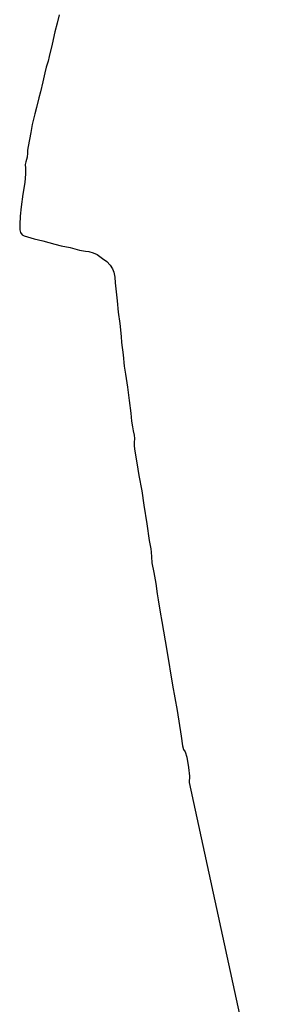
# Model space of a CAD drawing. Header units: metres. Extents: x 102000 to 105000, y 414600 to 420766.
# Tile 134 of 256: x 102313 to 102450, y 419170 to 419722. Entities that reach past the tile are written whole.
import ezdxf

# ---------------------------------------------------------------- set-up
doc = ezdxf.new("R2010")
doc.units = ezdxf.units.M
doc.layers.get('0').update_dxf_attribs({"color": 8})

msp = doc.modelspace()

# ---------------------------------------------------------------- linework, layer by layer
for p, q in [((102334.65, 419724.67), (102333.52, 419720.05)), ((102333.52, 419720.05), (102332.29, 419715.18)), ((102332.29, 419715.18), (102330.8, 419708.36)), ((102330.8, 419708.36), (102329.07, 419701.29)), ((102329.07, 419701.29), (102328.58, 419698.77)), ((102327.52, 419695.3), (102326.72, 419692.24)), ((102328.58, 419698.77), (102327.52, 419695.3)), ((102326.72, 419692.24), (102325.6, 419687.15)), ((102325.6, 419687.15), (102324.25, 419681.51)), ((102324.25, 419681.51), (102323.3, 419678.12)), ((102323.3, 419678.12), (102322.1, 419672.77)), ((102321.14, 419669.22), (102319.6, 419663.26)), ((102322.1, 419672.77), (102321.14, 419669.22)), ((102319.6, 419663.26), (102318.75, 419658.65)), ((102318.75, 419658.65), (102318.16, 419654.86)), ((102318.16, 419654.86), (102317.32, 419650.88)), ((102316.94, 419647.05), (102316.73, 419644.93)), ((102317.02, 419648.84), (102316.94, 419647.05)), ((102317.32, 419650.88), (102317.02, 419648.84)), ((102316.09, 419642.37), (102315.74, 419640.83)), ((102315.74, 419640.83), (102315.76, 419638.72)), ((102316.73, 419644.93), (102316.09, 419642.37)), ((102315.75, 419635.56), (102315.38, 419630.73)), ((102315.76, 419638.72), (102315.75, 419635.56)), ((102315.38, 419630.73), (102314.43, 419624.11)), ((102314.43, 419624.11), (102313.38, 419617.04)), ((102313.38, 419617.04), (102312.79, 419611.81)), ((102312.79, 419611.81), (102312.59, 419607.11)), ((102312.59, 419607.11), (102312.73, 419604.17)), ((102312.73, 419604.17), (102312.9, 419603.42)), ((102312.9, 419603.42), (102313.09, 419602.59)), ((102313.09, 419602.59), (102313.99, 419601.41)), ((102313.99, 419601.41), (102315.12, 419600.74)), ((102315.12, 419600.74), (102320.63, 419599.07)), ((102320.63, 419599.07), (102325.62, 419597.98)), ((102325.62, 419597.98), (102332.25, 419596.2)), ((102332.25, 419596.2), (102335.89, 419595.24)), ((102335.89, 419595.24), (102340.79, 419594.18)), ((102340.79, 419594.18), (102346.07, 419592.74)), ((102346.07, 419592.74), (102349.45, 419592.18)), ((102349.45, 419592.18), (102351.44, 419591.92)), ((102351.44, 419591.92), (102353.86, 419591.29)), ((102353.86, 419591.29), (102355.99, 419590.28)), ((102355.99, 419590.28), (102359.05, 419588.04)), ((102359.05, 419588.04), (102361.46, 419586.3)), ((102361.46, 419586.3), (102363.31, 419584.25)), ((102363.31, 419584.25), (102364.69, 419582.26)), ((102364.69, 419582.26), (102365.36, 419580.49)), ((102365.36, 419580.49), (102365.86, 419577.55)), ((102365.86, 419577.55), (102366.12, 419574.46)), ((102366.12, 419574.46), (102366.57, 419571.04)), ((102366.57, 419571.04), (102367.15, 419564.41)), ((102367.15, 419564.41), (102367.84, 419558.03)), ((102367.84, 419558.03), (102368.65, 419551.61)), ((102368.65, 419551.61), (102369.39, 419544.37)), ((102369.39, 419544.37), (102369.7, 419541.02)), ((102369.7, 419541.02), (102370.58, 419534.02)), ((102370.58, 419534.02), (102371.23, 419527.78)), ((102371.23, 419527.78), (102371.96, 419523.15)), ((102371.96, 419523.15), (102372.96, 419515.91)), ((102372.96, 419515.91), (102374.01, 419508.51)), ((102374.01, 419508.51), (102374.82, 419501.42)), ((102374.82, 419501.42), (102375.33, 419496.86)), ((102375.33, 419496.86), (102375.78, 419493.61)), ((102375.78, 419493.61), (102376.14, 419491.5)), ((102376.14, 419491.5), (102376.85, 419488.93)), ((102376.95, 419487.12), (102376.84, 419484.79)), ((102376.85, 419488.93), (102376.95, 419487.12)), ((102376.84, 419484.79), (102376.75, 419482.74)), ((102376.75, 419482.74), (102377.13, 419479.96)), ((102377.13, 419479.96), (102378.25, 419473.52)), ((102378.25, 419473.52), (102379.41, 419466.4)), ((102379.41, 419466.4), (102380.99, 419457.74)), ((102380.99, 419457.74), (102382.23, 419449.74)), ((102382.23, 419449.74), (102383.86, 419439.18)), ((102383.86, 419439.18), (102385.14, 419429.87)), ((102385.14, 419429.87), (102386.15, 419425.28)), ((102386.15, 419425.28), (102386.34, 419423.36)), ((102386.34, 419423.36), (102386.54, 419420.67)), ((102386.54, 419420.67), (102386.72, 419417.45)), ((102386.72, 419417.45), (102387.73, 419412.06)), ((102387.73, 419412.06), (102388.92, 419405.72)), ((102388.92, 419405.72), (102389.73, 419400)), ((102389.73, 419400), (102390.2, 419396.68)), ((102390.2, 419396.68), (102391.38, 419389.77)), ((102391.38, 419389.77), (102392.2, 419384.53)), ((102392.2, 419384.53), (102395.1, 419368.2)), ((102395.1, 419368.2), (102398.3, 419348.76)), ((102398.3, 419348.76), (102400.79, 419334.55)), ((102400.79, 419334.55), (102403.05, 419320.25)), ((102403.05, 419320.25), (102403.85, 419314.79)), ((102403.85, 419314.79), (102404.44, 419312.78)), ((102404.44, 419312.78), (102405.31, 419311.39)), ((102405.31, 419311.39), (102406.37, 419308.48)), ((102406.37, 419308.48), (102407.31, 419302.57)), ((102407.31, 419302.57), (102407.73, 419297.74)), ((102407.73, 419297.74), (102407.59, 419294.25)), ((102407.59, 419294.25), (102450.28, 419097.22))]:
    msp.add_line(p, q)

doc.saveas('drawing.dxf')
